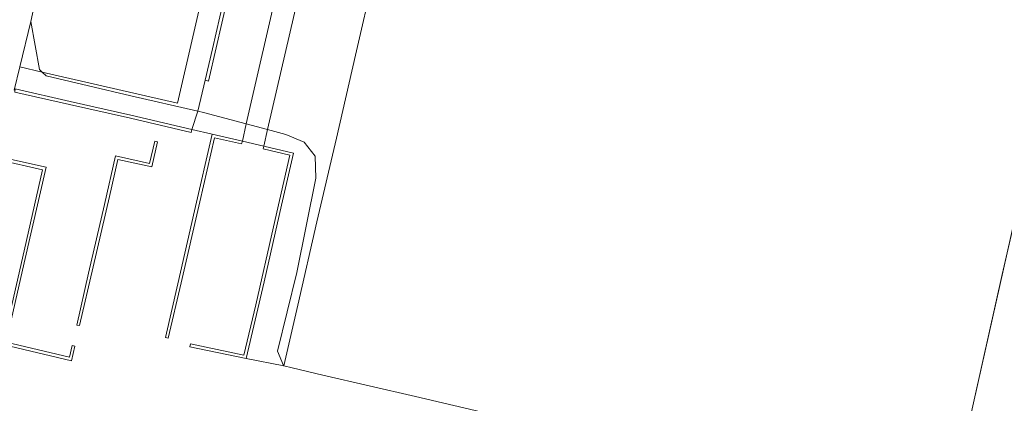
# Model space of a CAD drawing. Extents: x 184422 to 188298, y 343471 to 350189.
# Tile 92 of 256: x 185314 to 185491, y 348236 to 348305. Entities that reach past the tile are written whole.
import ezdxf

# ---------------------------------------------------------------- set-up
doc = ezdxf.new("R2010")
doc.units = 0
for name, color, linetype, lineweight in [('B-WA-GR-BEPLANTING_CULTUUR_HEESTERS-GV', 252, 'Continuous', 18), ('B-WA-GR-GRAS-GV', 252, 'Continuous', 13), ('B-WA-GR-HOUTOPSTAND_LOOF-GV', 252, 'Continuous', 13), ('B-WA-GW-TALUD_KRUIN-G', 252, 'Continuous', 18), ('B-WA-IE-TERREINAFSCHEIDING_KUNSTMATIG_HEKWERK-G', 252, 'IE-TERREINAFSCHEIDING-KUNSTMATIG', 18), ('B-WA-IE-TERREINAFSCHEIDING_KUNSTMATIG_HEKWERK_RASTER-G', 252, 'IE-TERREINAFSCHEIDING-KUNSTMATIG', 18), ('B-WA-IE-TERREINAFSCHEIDING_KUNSTMATIG_MUUR-GV', 252, 'Continuous', 18), ('B-WA-VH-VERHARDING_HALFVERHARDING_GRIND-GV', 252, 'Continuous', 18)]:
    doc.layers.add(name, color=color, linetype=linetype, lineweight=lineweight)
doc.linetypes.add('IE-TERREINAFSCHEIDING-KUNSTMATIG', pattern='A,4,[82,NLCS.SHX,S=0.75,R=90,X=0,Y=0],4,-2', length=10)

msp = doc.modelspace()

# ---------------------------------------------------------------- linework, layer by layer
at = {"layer": 'B-WA-GR-BEPLANTING_CULTUUR_HEESTERS-GV', "flags": 128}
for points in [[(185313.516, 348292.289), (185313.421, 348291.746), (185323.252, 348289.525), (185334.139, 348287.035), (185344.989, 348284.492), (185345.121, 348285.049), (185334.196, 348287.581), (185323.362, 348290.07)], [(185313.516, 348292.289), (185313.421, 348291.746), (185323.252, 348289.525), (185334.139, 348287.035), (185344.989, 348284.492), (185345.121, 348285.049), (185334.196, 348287.581), (185323.362, 348290.07)], [(185313.516, 348292.289), (185313.421, 348291.746), (185323.252, 348289.525), (185334.139, 348287.035), (185344.989, 348284.492), (185345.121, 348285.049), (185334.196, 348287.581), (185323.362, 348290.07)], [(185329.48, 348271.6), (185326.647, 348259.275), (185324.519, 348249.995), (185325.017, 348249.903), (185327.463, 348260.414), (185330.374, 348273.055), (185331.885, 348279.643), (185337.961, 348278.332), (185338.963, 348282.852), (185338.478, 348282.937), (185337.556, 348278.967), (185331.476, 348280.295)], [(185329.48, 348271.6), (185326.647, 348259.275), (185324.519, 348249.995), (185325.017, 348249.903), (185327.463, 348260.414), (185330.374, 348273.055), (185331.885, 348279.643), (185337.961, 348278.332), (185338.963, 348282.852), (185338.478, 348282.937), (185337.556, 348278.967), (185331.476, 348280.295)], [(185329.48, 348271.6), (185326.647, 348259.275), (185324.519, 348249.995), (185325.017, 348249.903), (185327.463, 348260.414), (185330.374, 348273.055), (185331.885, 348279.643), (185337.961, 348278.332), (185338.963, 348282.852), (185338.478, 348282.937), (185337.556, 348278.967), (185331.476, 348280.295)], [(185348.787, 348284.189), (185345.628, 348270.446), (185342.631, 348257.416), (185340.399, 348247.748), (185340.912, 348247.656), (185343.219, 348257.567), (185346.553, 348272.08), (185349.215, 348283.553), (185354.047, 348282.445), (185354.17, 348282.948)], [(185348.787, 348284.189), (185345.628, 348270.446), (185342.631, 348257.416), (185340.399, 348247.748), (185340.912, 348247.656), (185343.219, 348257.567), (185346.553, 348272.08), (185349.215, 348283.553), (185354.047, 348282.445), (185354.17, 348282.948)], [(185348.787, 348284.189), (185345.628, 348270.446), (185342.631, 348257.416), (185340.399, 348247.748), (185340.912, 348247.656), (185343.219, 348257.567), (185346.553, 348272.08), (185349.215, 348283.553), (185354.047, 348282.445), (185354.17, 348282.948)], [(185358.006, 348282.05), (185357.893, 348281.544), (185362.679, 348280.407), (185359.761, 348267.573), (185356.558, 348253.611), (185354.445, 348244.614), (185344.871, 348246.626), (185344.77, 348246.132), (185354.883, 348244.003), (185358.052, 348257.733), (185361.193, 348271.468), (185363.345, 348280.818)], [(185358.006, 348282.05), (185357.893, 348281.544), (185362.679, 348280.407), (185359.761, 348267.573), (185356.558, 348253.611), (185354.445, 348244.614), (185344.871, 348246.626), (185344.77, 348246.132), (185354.883, 348244.003), (185358.052, 348257.733), (185361.193, 348271.468), (185363.345, 348280.818)], [(185358.006, 348282.05), (185357.893, 348281.544), (185362.679, 348280.407), (185359.761, 348267.573), (185356.558, 348253.611), (185354.445, 348244.614), (185344.871, 348246.626), (185344.77, 348246.132), (185354.883, 348244.003), (185358.052, 348257.733), (185361.193, 348271.468), (185363.345, 348280.818)], [(185323.224, 348244.255), (185311.901, 348246.944), (185315.14, 348261.147), (185319.062, 348278.283), (185310.67, 348280.109), (185310.53, 348279.582), (185318.397, 348277.836), (185314.814, 348262.013), (185311.281, 348246.53), (185323.616, 348243.589), (185324.207, 348246.222), (185323.707, 348246.32)], [(185323.224, 348244.255), (185311.901, 348246.944), (185315.14, 348261.147), (185319.062, 348278.283), (185310.67, 348280.109), (185310.53, 348279.582), (185318.397, 348277.836), (185314.814, 348262.013), (185311.281, 348246.53), (185323.616, 348243.589), (185324.207, 348246.222), (185323.707, 348246.32)], [(185323.224, 348244.255), (185311.901, 348246.944), (185315.14, 348261.147), (185319.062, 348278.283), (185310.67, 348280.109), (185310.53, 348279.582), (185318.397, 348277.836), (185314.814, 348262.013), (185311.281, 348246.53), (185323.616, 348243.589), (185324.207, 348246.222), (185323.707, 348246.32)]]:
    msp.add_lwpolyline(points, close=True, dxfattribs=at)
at = {"layer": 'B-WA-GR-GRAS-GV', "flags": 128}
for points in [[(185389.204, 348362.72), (185389.561, 348364.289), (185389.835, 348365.891), (185378.986, 348368.447), (185366.803, 348371.314), (185355.977, 348373.977), (185354.431, 348374.357), (185353.771, 348371.441), (185359.641, 348370.112), (185359.516, 348369.247), (185361.001, 348368.016), (185373.137, 348365.213), (185354.883, 348286.041), (185358.694, 348285.023), (185377.034, 348364.312), (185388.941, 348361.562)], [(185389.204, 348362.72), (185389.561, 348364.289), (185389.835, 348365.891), (185378.986, 348368.447), (185366.803, 348371.314), (185355.977, 348373.977), (185354.431, 348374.357), (185353.771, 348371.441), (185359.641, 348370.112), (185359.516, 348369.247), (185361.001, 348368.016), (185373.137, 348365.213), (185354.883, 348286.041), (185358.694, 348285.023), (185377.034, 348364.312), (185388.941, 348361.562)], [(185389.204, 348362.72), (185389.561, 348364.289), (185389.835, 348365.891), (185378.986, 348368.447), (185366.803, 348371.314), (185355.977, 348373.977), (185354.431, 348374.357), (185353.771, 348371.441), (185359.641, 348370.112), (185359.516, 348369.247), (185361.001, 348368.016), (185373.137, 348365.213), (185354.883, 348286.041), (185358.694, 348285.023), (185377.034, 348364.312), (185388.941, 348361.562)], [(185356.249, 348327.878), (185356.157, 348327.59), (185355.779, 348327.17), (185354.581, 348321.803), (185349.481, 348299.65), (185348.097, 348293.691), (185347.492, 348293.841), (185346.193, 348288.321), (185347.23, 348288.084), (185354.883, 348286.041), (185373.137, 348365.213), (185361.001, 348368.016), (185361.928, 348367.248), (185363.059, 348363.952), (185363.963, 348363.726), (185361.326, 348351.079), (185358.126, 348337.186), (185356.256, 348328.921), (185356.336, 348328.149)], [(185356.249, 348327.878), (185356.157, 348327.59), (185355.779, 348327.17), (185354.581, 348321.803), (185349.481, 348299.65), (185348.097, 348293.691), (185347.492, 348293.841), (185346.193, 348288.321), (185347.23, 348288.084), (185354.883, 348286.041), (185373.137, 348365.213), (185361.001, 348368.016), (185361.928, 348367.248), (185363.059, 348363.952), (185363.963, 348363.726), (185361.326, 348351.079), (185358.126, 348337.186), (185356.256, 348328.921), (185356.336, 348328.149)], [(185356.249, 348327.878), (185356.157, 348327.59), (185355.779, 348327.17), (185354.581, 348321.803), (185349.481, 348299.65), (185348.097, 348293.691), (185347.492, 348293.841), (185346.193, 348288.321), (185347.23, 348288.084), (185354.883, 348286.041), (185373.137, 348365.213), (185361.001, 348368.016), (185361.928, 348367.248), (185363.059, 348363.952), (185363.963, 348363.726), (185361.326, 348351.079), (185358.126, 348337.186), (185356.256, 348328.921), (185356.336, 348328.149)], [(185377.034, 348364.312), (185358.694, 348285.023), (185361.946, 348284.155), (185365.237, 348282.787), (185367.174, 348280.252), (185367.347, 348276.315), (185363.927, 348259.408), (185360.454, 348245.302), (185361.548, 348242.753), (185361.603, 348242.73), (185364.079, 348253.544), (185367.476, 348268.469), (185371.006, 348283.477), (185374.439, 348298.368), (185377.688, 348312.595), (185380.922, 348326.58), (185383.995, 348340.058), (185386.355, 348350.194), (185388.941, 348361.562)], [(185377.034, 348364.312), (185358.694, 348285.023), (185361.946, 348284.155), (185365.237, 348282.787), (185367.174, 348280.252), (185367.347, 348276.315), (185363.927, 348259.408), (185360.454, 348245.302), (185361.548, 348242.753), (185361.603, 348242.73), (185364.079, 348253.544), (185367.476, 348268.469), (185371.006, 348283.477), (185374.439, 348298.368), (185377.688, 348312.595), (185380.922, 348326.58), (185383.995, 348340.058), (185386.355, 348350.194), (185388.941, 348361.562)], [(185377.034, 348364.312), (185358.694, 348285.023), (185361.946, 348284.155), (185365.237, 348282.787), (185367.174, 348280.252), (185367.347, 348276.315), (185363.927, 348259.408), (185360.454, 348245.302), (185361.548, 348242.753), (185361.603, 348242.73), (185364.079, 348253.544), (185367.476, 348268.469), (185371.006, 348283.477), (185374.439, 348298.368), (185377.688, 348312.595), (185380.922, 348326.58), (185383.995, 348340.058), (185386.355, 348350.194), (185388.941, 348361.562)], [(185316.324, 348304.402), (185317.838, 348295.785), (185318.338, 348295.311), (185342.569, 348289.763), (185351.129, 348327.001), (185331.554, 348331.494), (185331.372, 348331.07), (185330.5, 348329.704), (185329.416, 348328.497), (185327.976, 348327.442), (185326.394, 348326.613), (185324.707, 348326.029), (185322.952, 348325.702), (185321.168, 348325.639), (185318.708, 348315.257), (185316.596, 348305.771)], [(185316.324, 348304.402), (185317.838, 348295.785), (185318.338, 348295.311), (185342.569, 348289.763), (185351.129, 348327.001), (185331.554, 348331.494), (185331.372, 348331.07), (185330.5, 348329.704), (185329.416, 348328.497), (185327.976, 348327.442), (185326.394, 348326.613), (185324.707, 348326.029), (185322.952, 348325.702), (185321.168, 348325.639), (185318.708, 348315.257), (185316.596, 348305.771)], [(185316.324, 348304.402), (185317.838, 348295.785), (185318.338, 348295.311), (185342.569, 348289.763), (185351.129, 348327.001), (185331.554, 348331.494), (185331.372, 348331.07), (185330.5, 348329.704), (185329.416, 348328.497), (185327.976, 348327.442), (185326.394, 348326.613), (185324.707, 348326.029), (185322.952, 348325.702), (185321.168, 348325.639), (185318.708, 348315.257), (185316.596, 348305.771)], [(185318.338, 348295.311), (185317.838, 348295.785), (185316.324, 348304.402), (185314.341, 348296.226)], [(185318.338, 348295.311), (185317.838, 348295.785), (185316.324, 348304.402), (185314.341, 348296.226)], [(185318.338, 348295.311), (185317.838, 348295.785), (185316.324, 348304.402), (185314.341, 348296.226)], [(185346.193, 348288.321), (185334.216, 348291.059), (185319.037, 348294.647), (185318.338, 348295.311), (185314.341, 348296.226), (185313.331, 348292.062), (185313.516, 348292.289), (185323.362, 348290.07), (185334.196, 348287.581), (185345.121, 348285.049)], [(185346.193, 348288.321), (185334.216, 348291.059), (185319.037, 348294.647), (185318.338, 348295.311), (185314.341, 348296.226), (185313.331, 348292.062), (185313.516, 348292.289), (185323.362, 348290.07), (185334.196, 348287.581), (185345.121, 348285.049)], [(185346.193, 348288.321), (185334.216, 348291.059), (185319.037, 348294.647), (185318.338, 348295.311), (185314.341, 348296.226), (185313.331, 348292.062), (185313.516, 348292.289), (185323.362, 348290.07), (185334.196, 348287.581), (185345.121, 348285.049)], [(185346.193, 348288.321), (185345.121, 348285.049), (185348.787, 348284.189), (185354.17, 348282.948), (185354.883, 348286.041), (185347.23, 348288.084)], [(185346.193, 348288.321), (185345.121, 348285.049), (185348.787, 348284.189), (185354.17, 348282.948), (185354.883, 348286.041), (185347.23, 348288.084)], [(185346.193, 348288.321), (185345.121, 348285.049), (185348.787, 348284.189), (185354.17, 348282.948), (185354.883, 348286.041), (185347.23, 348288.084)], [(185354.17, 348282.948), (185358.006, 348282.05), (185358.694, 348285.023), (185354.883, 348286.041)], [(185354.17, 348282.948), (185358.006, 348282.05), (185358.694, 348285.023), (185354.883, 348286.041)], [(185354.17, 348282.948), (185358.006, 348282.05), (185358.694, 348285.023), (185354.883, 348286.041)], [(185354.883, 348244.003), (185361.603, 348242.73), (185361.548, 348242.753), (185360.454, 348245.302), (185363.927, 348259.408), (185367.347, 348276.315), (185367.174, 348280.252), (185365.237, 348282.787), (185361.946, 348284.155), (185358.694, 348285.023), (185358.006, 348282.05), (185363.345, 348280.818), (185361.193, 348271.468), (185358.052, 348257.733)], [(185354.883, 348244.003), (185361.603, 348242.73), (185361.548, 348242.753), (185360.454, 348245.302), (185363.927, 348259.408), (185367.347, 348276.315), (185367.174, 348280.252), (185365.237, 348282.787), (185361.946, 348284.155), (185358.694, 348285.023), (185358.006, 348282.05), (185363.345, 348280.818), (185361.193, 348271.468), (185358.052, 348257.733)], [(185354.883, 348244.003), (185361.603, 348242.73), (185361.548, 348242.753), (185360.454, 348245.302), (185363.927, 348259.408), (185367.347, 348276.315), (185367.174, 348280.252), (185365.237, 348282.787), (185361.946, 348284.155), (185358.694, 348285.023), (185358.006, 348282.05), (185363.345, 348280.818), (185361.193, 348271.468), (185358.052, 348257.733)], [(185329.48, 348271.6), (185331.476, 348280.295), (185337.556, 348278.967), (185338.478, 348282.937), (185338.963, 348282.852), (185337.961, 348278.332), (185331.885, 348279.643), (185330.374, 348273.055), (185327.463, 348260.414), (185325.017, 348249.903), (185324.519, 348249.995), (185326.647, 348259.275)], [(185329.48, 348271.6), (185331.476, 348280.295), (185337.556, 348278.967), (185338.478, 348282.937), (185338.963, 348282.852), (185337.961, 348278.332), (185331.885, 348279.643), (185330.374, 348273.055), (185327.463, 348260.414), (185325.017, 348249.903), (185324.519, 348249.995), (185326.647, 348259.275)], [(185329.48, 348271.6), (185331.476, 348280.295), (185337.556, 348278.967), (185338.478, 348282.937), (185338.963, 348282.852), (185337.961, 348278.332), (185331.885, 348279.643), (185330.374, 348273.055), (185327.463, 348260.414), (185325.017, 348249.903), (185324.519, 348249.995), (185326.647, 348259.275)], [(185323.224, 348244.255), (185323.707, 348246.32), (185324.207, 348246.222), (185323.616, 348243.589), (185311.281, 348246.53), (185314.814, 348262.013), (185318.397, 348277.836), (185310.53, 348279.582), (185310.67, 348280.109), (185319.062, 348278.283), (185315.14, 348261.147), (185311.901, 348246.944)], [(185323.224, 348244.255), (185323.707, 348246.32), (185324.207, 348246.222), (185323.616, 348243.589), (185311.281, 348246.53), (185314.814, 348262.013), (185318.397, 348277.836), (185310.53, 348279.582), (185310.67, 348280.109), (185319.062, 348278.283), (185315.14, 348261.147), (185311.901, 348246.944)], [(185323.224, 348244.255), (185323.707, 348246.32), (185324.207, 348246.222), (185323.616, 348243.589), (185311.281, 348246.53), (185314.814, 348262.013), (185318.397, 348277.836), (185310.53, 348279.582), (185310.67, 348280.109), (185319.062, 348278.283), (185315.14, 348261.147), (185311.901, 348246.944)]]:
    msp.add_lwpolyline(points, close=True, dxfattribs=at)
for points in [[(185377.688, 348312.595), (185374.439, 348298.368), (185371.006, 348283.477), (185367.476, 348268.469), (185364.079, 348253.544), (185361.603, 348242.73), (185363.065, 348242.353), (185368.584, 348241.043), (185385.156, 348237.216), (185398.861, 348234.011), (185413.581, 348230.63), (185427.07, 348227.479), (185437.977, 348224.983), (185451.528, 348221.899), (185466.836, 348218.41), (185476.868, 348216.129), (185480.94, 348215.293), (185482.372, 348214.989), (185481.765, 348221.473), (185507.047, 348334.26)], [(185377.688, 348312.595), (185374.439, 348298.368), (185371.006, 348283.477), (185367.476, 348268.469), (185364.079, 348253.544), (185361.603, 348242.73), (185363.065, 348242.353), (185368.584, 348241.043), (185385.156, 348237.216), (185398.861, 348234.011), (185413.581, 348230.63), (185427.07, 348227.479), (185437.977, 348224.983), (185451.528, 348221.899), (185466.836, 348218.41), (185476.868, 348216.129), (185480.94, 348215.293), (185482.372, 348214.989), (185481.765, 348221.473), (185507.047, 348334.26)], [(185377.688, 348312.595), (185374.439, 348298.368), (185371.006, 348283.477), (185367.476, 348268.469), (185364.079, 348253.544), (185361.603, 348242.73), (185363.065, 348242.353), (185368.584, 348241.043), (185385.156, 348237.216), (185398.861, 348234.011), (185413.581, 348230.63), (185427.07, 348227.479), (185437.977, 348224.983), (185451.528, 348221.899), (185466.836, 348218.41), (185476.868, 348216.129), (185480.94, 348215.293), (185482.372, 348214.989), (185481.765, 348221.473), (185507.047, 348334.26)], [(185351.129, 348327.001), (185342.569, 348289.763), (185318.338, 348295.311), (185319.037, 348294.647), (185334.216, 348291.059), (185346.193, 348288.321), (185347.492, 348293.841), (185348.814, 348299.459), (185350.793, 348308.068)], [(185351.129, 348327.001), (185342.569, 348289.763), (185318.338, 348295.311), (185319.037, 348294.647), (185334.216, 348291.059), (185346.193, 348288.321), (185347.492, 348293.841), (185348.814, 348299.459), (185350.793, 348308.068)], [(185351.129, 348327.001), (185342.569, 348289.763), (185318.338, 348295.311), (185319.037, 348294.647), (185334.216, 348291.059), (185346.193, 348288.321), (185347.492, 348293.841), (185348.814, 348299.459), (185350.793, 348308.068)], [(185398.861, 348234.011), (185385.156, 348237.216), (185368.584, 348241.043), (185363.065, 348242.353), (185361.603, 348242.73), (185354.883, 348244.003), (185344.77, 348246.132), (185344.871, 348246.626), (185354.445, 348244.614), (185356.558, 348253.611), (185359.761, 348267.573), (185362.679, 348280.407), (185357.893, 348281.544), (185358.006, 348282.05), (185354.17, 348282.948), (185354.047, 348282.445), (185349.215, 348283.553), (185346.553, 348272.08), (185343.219, 348257.567), (185340.912, 348247.656), (185340.399, 348247.748), (185342.631, 348257.416), (185345.628, 348270.446), (185348.787, 348284.189), (185345.121, 348285.049), (185344.989, 348284.492), (185334.139, 348287.035), (185323.252, 348289.525), (185313.421, 348291.746)], [(185398.861, 348234.011), (185385.156, 348237.216), (185368.584, 348241.043), (185363.065, 348242.353), (185361.603, 348242.73), (185354.883, 348244.003), (185344.77, 348246.132), (185344.871, 348246.626), (185354.445, 348244.614), (185356.558, 348253.611), (185359.761, 348267.573), (185362.679, 348280.407), (185357.893, 348281.544), (185358.006, 348282.05), (185354.17, 348282.948), (185354.047, 348282.445), (185349.215, 348283.553), (185346.553, 348272.08), (185343.219, 348257.567), (185340.912, 348247.656), (185340.399, 348247.748), (185342.631, 348257.416), (185345.628, 348270.446), (185348.787, 348284.189), (185345.121, 348285.049), (185344.989, 348284.492), (185334.139, 348287.035), (185323.252, 348289.525), (185313.421, 348291.746)], [(185398.861, 348234.011), (185385.156, 348237.216), (185368.584, 348241.043), (185363.065, 348242.353), (185361.603, 348242.73), (185354.883, 348244.003), (185344.77, 348246.132), (185344.871, 348246.626), (185354.445, 348244.614), (185356.558, 348253.611), (185359.761, 348267.573), (185362.679, 348280.407), (185357.893, 348281.544), (185358.006, 348282.05), (185354.17, 348282.948), (185354.047, 348282.445), (185349.215, 348283.553), (185346.553, 348272.08), (185343.219, 348257.567), (185340.912, 348247.656), (185340.399, 348247.748), (185342.631, 348257.416), (185345.628, 348270.446), (185348.787, 348284.189), (185345.121, 348285.049), (185344.989, 348284.492), (185334.139, 348287.035), (185323.252, 348289.525), (185313.421, 348291.746)]]:
    msp.add_lwpolyline(points, dxfattribs=at)
at = {"layer": 'B-WA-GR-HOUTOPSTAND_LOOF-GV', "flags": 128}
msp.add_lwpolyline([(185482.372, 348214.989), (185479.801, 348196.565), (185479.457, 348195.536), (185491.305, 348193.031), (185491.42, 348193.595), (185501.201, 348191.609), (185500.509, 348193.309), (185498.504, 348192.634), (185497.586, 348193.077), (185495.609, 348193.659), (185494.686, 348193.762), (185492.062, 348195.227), (185490.763, 348197.697), (185490.666, 348201.106), (185492.386, 348208.351), (185493.884, 348217.998), (185502.929, 348256.744), (185511.715, 348297.442), (185517.61, 348331.892), (185507.047, 348334.26), (185481.765, 348221.473)], close=True, dxfattribs=at)
msp.add_lwpolyline([(185482.372, 348214.989), (185479.801, 348196.565), (185479.457, 348195.536), (185491.305, 348193.031), (185491.42, 348193.595), (185501.201, 348191.609), (185500.509, 348193.309), (185498.504, 348192.634), (185497.586, 348193.077), (185495.609, 348193.659), (185494.686, 348193.762), (185492.062, 348195.227), (185490.763, 348197.697), (185490.666, 348201.106), (185492.386, 348208.351), (185493.884, 348217.998), (185502.929, 348256.744), (185511.715, 348297.442), (185517.61, 348331.892), (185507.047, 348334.26), (185481.765, 348221.473)], close=True, dxfattribs=at)
msp.add_lwpolyline([(185482.372, 348214.989), (185479.801, 348196.565), (185479.457, 348195.536), (185491.305, 348193.031), (185491.42, 348193.595), (185501.201, 348191.609), (185500.509, 348193.309), (185498.504, 348192.634), (185497.586, 348193.077), (185495.609, 348193.659), (185494.686, 348193.762), (185492.062, 348195.227), (185490.763, 348197.697), (185490.666, 348201.106), (185492.386, 348208.351), (185493.884, 348217.998), (185502.929, 348256.744), (185511.715, 348297.442), (185517.61, 348331.892), (185507.047, 348334.26), (185481.765, 348221.473)], close=True, dxfattribs=at)
at = {"layer": 'B-WA-GW-TALUD_KRUIN-G', "flags": 128}
for points in [[(185318.338, 348295.311), (185317.838, 348295.785), (185316.324, 348304.402)], [(185318.338, 348295.311), (185317.838, 348295.785), (185316.324, 348304.402)], [(185318.338, 348295.311), (185317.838, 348295.785), (185316.324, 348304.402)], [(185346.193, 348288.321), (185334.216, 348291.059), (185319.037, 348294.647), (185318.338, 348295.311)], [(185346.193, 348288.321), (185334.216, 348291.059), (185319.037, 348294.647), (185318.338, 348295.311)], [(185346.193, 348288.321), (185334.216, 348291.059), (185319.037, 348294.647), (185318.338, 348295.311)], [(185354.883, 348286.041), (185347.23, 348288.084), (185346.193, 348288.321)], [(185354.883, 348286.041), (185347.23, 348288.084), (185346.193, 348288.321)], [(185354.883, 348286.041), (185347.23, 348288.084), (185346.193, 348288.321)], [(185358.694, 348285.023), (185354.883, 348286.041)], [(185358.694, 348285.023), (185354.883, 348286.041)], [(185358.694, 348285.023), (185354.883, 348286.041)], [(185361.603, 348242.73), (185361.548, 348242.753), (185360.454, 348245.302), (185363.927, 348259.408), (185367.347, 348276.315), (185367.174, 348280.252), (185365.237, 348282.787), (185361.946, 348284.155), (185358.694, 348285.023)], [(185361.603, 348242.73), (185361.548, 348242.753), (185360.454, 348245.302), (185363.927, 348259.408), (185367.347, 348276.315), (185367.174, 348280.252), (185365.237, 348282.787), (185361.946, 348284.155), (185358.694, 348285.023)], [(185361.603, 348242.73), (185361.548, 348242.753), (185360.454, 348245.302), (185363.927, 348259.408), (185367.347, 348276.315), (185367.174, 348280.252), (185365.237, 348282.787), (185361.946, 348284.155), (185358.694, 348285.023)]]:
    msp.add_lwpolyline(points, dxfattribs=at)
at = {"layer": 'B-WA-IE-TERREINAFSCHEIDING_KUNSTMATIG_HEKWERK-G', "flags": 128}
msp.add_lwpolyline([(185361.603, 348242.73), (185363.065, 348242.353)], dxfattribs=at)
msp.add_lwpolyline([(185361.603, 348242.73), (185363.065, 348242.353)], dxfattribs=at)
msp.add_lwpolyline([(185361.603, 348242.73), (185363.065, 348242.353)], dxfattribs=at)
at = {"layer": 'B-WA-IE-TERREINAFSCHEIDING_KUNSTMATIG_HEKWERK_RASTER-G', "flags": 128}
for points in [[(185389.204, 348362.72), (185386.355, 348350.194), (185383.995, 348340.058), (185380.922, 348326.58), (185377.688, 348312.595), (185374.439, 348298.368), (185371.006, 348283.477), (185367.476, 348268.469), (185364.079, 348253.544), (185361.603, 348242.73)], [(185389.204, 348362.72), (185386.355, 348350.194), (185383.995, 348340.058), (185380.922, 348326.58), (185377.688, 348312.595), (185374.439, 348298.368), (185371.006, 348283.477), (185367.476, 348268.469), (185364.079, 348253.544), (185361.603, 348242.73)], [(185389.204, 348362.72), (185386.355, 348350.194), (185383.995, 348340.058), (185380.922, 348326.58), (185377.688, 348312.595), (185374.439, 348298.368), (185371.006, 348283.477), (185367.476, 348268.469), (185364.079, 348253.544), (185361.603, 348242.73)], [(185507.57, 348335.505), (185503.929, 348319.789), (185500.509, 348304.584), (185497.104, 348289.92), (185493.784, 348274.845), (185490.189, 348259.043), (185486.671, 348243.316), (185483.517, 348229.385), (185481.765, 348221.473), (185482.372, 348214.989)], [(185507.57, 348335.505), (185503.929, 348319.789), (185500.509, 348304.584), (185497.104, 348289.92), (185493.784, 348274.845), (185490.189, 348259.043), (185486.671, 348243.316), (185483.517, 348229.385), (185481.765, 348221.473), (185482.372, 348214.989)], [(185507.57, 348335.505), (185503.929, 348319.789), (185500.509, 348304.584), (185497.104, 348289.92), (185493.784, 348274.845), (185490.189, 348259.043), (185486.671, 348243.316), (185483.517, 348229.385), (185481.765, 348221.473), (185482.372, 348214.989)], [(185363.065, 348242.353), (185368.584, 348241.043), (185385.156, 348237.216), (185398.861, 348234.011), (185413.581, 348230.63), (185427.07, 348227.479), (185437.977, 348224.983), (185451.528, 348221.899), (185466.836, 348218.41), (185476.868, 348216.129)], [(185363.065, 348242.353), (185368.584, 348241.043), (185385.156, 348237.216), (185398.861, 348234.011), (185413.581, 348230.63), (185427.07, 348227.479), (185437.977, 348224.983), (185451.528, 348221.899), (185466.836, 348218.41), (185476.868, 348216.129)], [(185363.065, 348242.353), (185368.584, 348241.043), (185385.156, 348237.216), (185398.861, 348234.011), (185413.581, 348230.63), (185427.07, 348227.479), (185437.977, 348224.983), (185451.528, 348221.899), (185466.836, 348218.41), (185476.868, 348216.129)]]:
    msp.add_lwpolyline(points, dxfattribs=at)
at = {"layer": 'B-WA-IE-TERREINAFSCHEIDING_KUNSTMATIG_MUUR-GV', "flags": 128}
msp.add_lwpolyline([(185350.793, 348308.068), (185348.814, 348299.459), (185347.492, 348293.841), (185348.097, 348293.691), (185349.481, 348299.65), (185354.581, 348321.803)], dxfattribs=at)
msp.add_lwpolyline([(185350.793, 348308.068), (185348.814, 348299.459), (185347.492, 348293.841), (185348.097, 348293.691), (185349.481, 348299.65), (185354.581, 348321.803)], dxfattribs=at)
msp.add_lwpolyline([(185350.793, 348308.068), (185348.814, 348299.459), (185347.492, 348293.841), (185348.097, 348293.691), (185349.481, 348299.65), (185354.581, 348321.803)], dxfattribs=at)
at = {"layer": 'B-WA-VH-VERHARDING_HALFVERHARDING_GRIND-GV', "flags": 128}
msp.add_lwpolyline([(185313.331, 348292.062), (185314.341, 348296.226), (185316.324, 348304.402), (185316.596, 348305.771)], dxfattribs=at)
msp.add_lwpolyline([(185313.331, 348292.062), (185314.341, 348296.226), (185316.324, 348304.402), (185316.596, 348305.771)], dxfattribs=at)
msp.add_lwpolyline([(185313.331, 348292.062), (185314.341, 348296.226), (185316.324, 348304.402), (185316.596, 348305.771)], dxfattribs=at)

doc.saveas('drawing.dxf')
